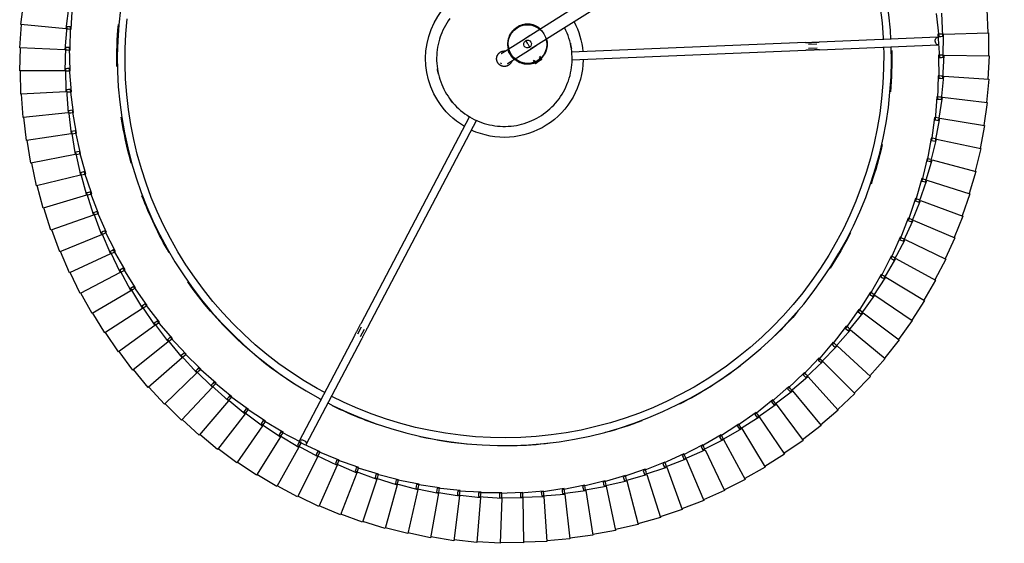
# Model space of a CAD drawing. Header units: millimetres. Extents: x 2868 to 11019, y -1415 to 7989.
# Tile 18 of 83: x 8637 to 9146, y 920 to 1190. Entities that reach past the tile are written whole.
import ezdxf

# ---------------------------------------------------------------- set-up
doc = ezdxf.new("R2010")
doc.units = ezdxf.units.MM
doc.layers.add('E-LITE-EQPM', color=7, linetype='Continuous', lineweight=20)

# ---------------------------------------------------------------- blocks, each defined once
blk = doc.blocks.new('64314-7L   _Suspended_tensor - 64314-44-7L SAMBA Black_ribbon beige pendant lamp ø450-7L-575794-Planta_PDF Copy 1')
at = {"layer": 'E-LITE-EQPM', "color": 253, "lineweight": 25, "true_color": 0xaaaaaa}
for p, q in [((-899.71, 686.98), (-911.45, 684.48)), ((-895.61, 664.01), (-899.71, 686.98)), ((-887.78, 688.52), (-899.63, 686.59)), ((-884.79, 665.38), (-887.78, 688.52)), ((-875.79, 689.49), (-887.72, 688.13)), ((-873.91, 666.24), (-875.79, 689.49)), ((-863.77, 689.89), (-875.75, 689.1)), ((-863.01, 666.56), (-863.77, 689.89)), ((-851.75, 689.7), (-863.75, 689.49)), ((-852.11, 666.37), (-851.75, 689.7)), ((-839.74, 688.94), (-851.74, 689.3)), ((-841.22, 665.65), (-839.74, 688.94)), ((-827.79, 687.6), (-839.76, 688.54)), ((-830.39, 664.41), (-827.79, 687.6)), ((-815.92, 685.69), (-827.83, 687.2)), ((-923.27, 682.19), (-934.72, 678.57)), ((-916.99, 659.72), (-923.27, 682.19)), ((-911.55, 684.87), (-923.16, 681.81)), ((-906.35, 662.12), (-911.55, 684.87)), ((-819.62, 662.65), (-815.92, 685.69)), ((-804.15, 683.21), (-815.97, 685.29)), ((-808.96, 660.38), (-804.15, 683.21)), ((-792.51, 680.17), (-804.22, 682.82)), ((-934.86, 678.95), (-946.12, 674.79)), ((-927.5, 656.8), (-934.86, 678.95)), ((-798.41, 657.6), (-792.51, 680.17)), ((-781.03, 676.58), (-792.6, 679.78)), ((-788.01, 654.31), (-781.03, 676.58)), ((-946.27, 675.16), (-957.32, 670.46)), ((-937.86, 653.39), (-946.27, 675.16)), ((-769.74, 672.43), (-781.14, 676.19)), ((-777.78, 650.53), (-769.74, 672.43)), ((-758.66, 667.75), (-769.87, 672.06)), ((-957.49, 670.82), (-968.3, 665.6)), ((-948.04, 649.49), (-957.49, 670.82)), ((-874.99, 665.77), (-863.01, 666.56)), ((-767.74, 646.26), (-758.66, 667.75)), ((-747.82, 662.55), (-758.81, 667.38)), ((-968.49, 665.95), (-979.03, 660.22)), ((-958.03, 645.09), (-968.49, 665.95)), ((-917.96, 659.06), (-906.35, 662.12)), ((-907.35, 661.51), (-895.61, 664.01)), ((-907.18, 660.53), (-907.35, 661.51)), ((-906.26, 661.74), (-906.04, 660.76)), ((-896.64, 663.45), (-884.79, 665.38)), ((-896.51, 662.46), (-896.64, 663.45)), ((-896.38, 661.47), (-896.51, 662.46)), ((-884.43, 662.61), (-896.38, 661.47)), ((-895.54, 663.63), (-895.36, 662.64)), ((-895.36, 662.64), (-895.12, 661.26)), ((-885.84, 664.87), (-873.91, 666.24)), ((-885.76, 663.88), (-885.84, 664.87)), ((-885.68, 662.88), (-885.76, 663.88)), ((-873.69, 663.45), (-885.68, 662.88)), ((-884.74, 665), (-884.61, 664)), ((-884.61, 664), (-884.43, 662.61)), ((-874.96, 664.78), (-874.99, 665.77)), ((-874.93, 663.78), (-874.96, 664.78)), ((-862.92, 663.77), (-874.93, 663.78)), ((-873.88, 665.85), (-873.8, 664.84)), ((-873.8, 664.84), (-873.69, 663.45)), ((-864.14, 664.16), (-864.13, 665.16)), ((-852.15, 663.58), (-864.14, 664.16)), ((-864.13, 665.16), (-864.11, 666.16)), ((-864.11, 666.16), (-852.11, 666.37)), ((-863, 666.18), (-862.97, 665.17)), ((-862.97, 665.17), (-862.92, 663.77)), ((-853.35, 664.02), (-853.29, 665.02)), ((-841.4, 662.86), (-853.35, 664.02)), ((-853.29, 665.02), (-853.22, 666.01)), ((-853.22, 666.01), (-841.22, 665.65)), ((-852.13, 664.97), (-852.15, 663.58)), ((-852.11, 665.98), (-852.13, 664.97)), ((-842.58, 663.37), (-842.47, 664.36)), ((-830.7, 661.63), (-842.58, 663.37)), ((-842.47, 664.36), (-842.36, 665.35)), ((-842.36, 665.35), (-830.39, 664.41)), ((-841.31, 664.26), (-841.4, 662.86)), ((-841.25, 665.26), (-841.31, 664.26)), ((-831.85, 662.19), (-831.69, 663.18)), ((-820.07, 659.89), (-831.85, 662.19)), ((-831.69, 663.18), (-831.53, 664.16)), ((-831.53, 664.16), (-819.62, 662.65)), ((-830.54, 663.02), (-830.7, 661.63)), ((-830.43, 664.02), (-830.54, 663.02)), ((-821.19, 660.51), (-820.99, 661.48)), ((-820.99, 661.48), (-820.78, 662.46)), ((-820.78, 662.46), (-808.96, 660.38)), ((-819.68, 662.27), (-819.84, 661.27)), ((-757.92, 641.51), (-747.82, 662.55)), ((-737.24, 656.83), (-747.98, 662.19)), ((-979.24, 660.56), (-989.5, 654.33)), ((-967.79, 640.23), (-979.24, 660.56)), ((-938.76, 652.64), (-927.5, 656.8)), ((-928.44, 656.1), (-916.99, 659.72)), ((-916.24, 657.03), (-927.9, 654.18)), ((-927.38, 656.44), (-927.06, 655.48)), ((-917.74, 658.09), (-917.96, 659.06)), ((-917.52, 657.11), (-917.74, 658.09)), ((-905.73, 659.4), (-917.52, 657.11)), ((-916.89, 659.34), (-916.61, 658.37)), ((-916.61, 658.37), (-916.24, 657.03)), ((-907, 659.55), (-907.18, 660.53)), ((-895.12, 661.26), (-907, 659.55)), ((-906.04, 660.76), (-905.73, 659.4)), ((-809.53, 657.64), (-821.19, 660.51)), ((-819.84, 661.27), (-820.07, 659.89)), ((-810.62, 658.31), (-810.37, 659.28)), ((-799.12, 654.89), (-810.62, 658.31)), ((-810.37, 659.28), (-810.12, 660.24)), ((-810.12, 660.24), (-798.41, 657.6)), ((-809.24, 659.01), (-809.53, 657.64)), ((-809.04, 660), (-809.24, 659.01)), ((-800.18, 655.61), (-799.88, 656.56)), ((-799.88, 656.56), (-799.58, 657.52)), ((-799.58, 657.52), (-788.01, 654.31)), ((-798.76, 656.24), (-799.12, 654.89)), ((-798.51, 657.22), (-798.76, 656.24)), ((-748.34, 636.3), (-737.24, 656.83)), ((-726.95, 650.61), (-737.42, 656.47)), ((-989.72, 654.66), (-999.67, 647.94)), ((-977.31, 634.9), (-989.72, 654.66)), ((-948.91, 648.69), (-937.86, 653.39)), ((-938.45, 651.7), (-938.76, 652.64)), ((-938.13, 650.75), (-938.45, 651.7)), ((-926.62, 654.15), (-938.13, 650.75)), ((-937.72, 653.03), (-937.36, 652.09)), ((-937.36, 652.09), (-936.85, 650.79)), ((-928.17, 655.14), (-928.44, 656.1)), ((-927.9, 654.18), (-928.17, 655.14)), ((-927.06, 655.48), (-926.62, 654.15)), ((-788.84, 651.64), (-800.18, 655.61)), ((-789.87, 652.41), (-789.52, 653.35)), ((-778.74, 647.91), (-789.87, 652.41)), ((-789.52, 653.35), (-789.18, 654.29)), ((-789.18, 654.29), (-777.78, 650.53)), ((-788.43, 652.98), (-788.84, 651.64)), ((-788.13, 653.94), (-788.43, 652.98)), ((-999.9, 648.26), (-1009.52, 641.07)), ((-986.56, 629.12), (-999.9, 648.26)), ((-958.86, 644.26), (-948.04, 649.49)), ((-946.91, 646.93), (-958.05, 642.44)), ((-948.55, 647.76), (-948.91, 648.69)), ((-948.19, 646.83), (-948.55, 647.76)), ((-936.85, 650.79), (-948.19, 646.83)), ((-947.89, 649.13), (-947.48, 648.21)), ((-947.48, 648.21), (-946.91, 646.93)), ((-779.73, 648.72), (-779.34, 649.64)), ((-768.83, 643.69), (-779.73, 648.72)), ((-779.34, 649.64), (-778.95, 650.56)), ((-778.95, 650.56), (-767.74, 646.26)), ((-778.26, 649.22), (-778.74, 647.91)), ((-777.91, 650.16), (-778.26, 649.22)), ((-769.34, 645.45), (-768.91, 646.35)), ((-768.91, 646.35), (-757.92, 641.51)), ((-739.02, 630.64), (-726.95, 650.61)), ((-716.96, 643.9), (-727.15, 650.26)), ((-1009.77, 641.38), (-1019.03, 633.74)), ((-995.52, 622.91), (-1009.77, 641.38)), ((-968.58, 639.36), (-958.03, 645.09)), ((-956.78, 642.6), (-967.68, 637.58)), ((-958.45, 643.35), (-958.86, 644.26)), ((-958.05, 642.44), (-958.45, 643.35)), ((-957.85, 644.75), (-957.4, 643.85)), ((-957.4, 643.85), (-956.78, 642.6)), ((-769.77, 644.55), (-769.34, 645.45)), ((-759.13, 639), (-769.77, 644.55)), ((-768.28, 644.97), (-768.83, 643.69)), ((-767.89, 645.9), (-768.28, 644.97)), ((-759.56, 640.78), (-759.08, 641.66)), ((-759.08, 641.66), (-748.34, 636.3)), ((-758.09, 641.16), (-758.52, 640.26)), ((-729.98, 624.53), (-716.96, 643.9)), ((-707.32, 636.72), (-717.18, 643.56)), ((-978.05, 633.99), (-967.79, 640.23)), ((-966.42, 637.79), (-977.07, 632.26)), ((-968.13, 638.47), (-968.58, 639.36)), ((-967.68, 637.58), (-968.13, 638.47)), ((-967.6, 639.89), (-967.11, 639.01)), ((-939.05, 582.67), (-967.59, 637.03)), ((-967.11, 639.01), (-966.42, 637.79)), ((-964.05, 638.89), (-935.51, 584.53)), ((-760.03, 639.91), (-759.56, 640.78)), ((-749.67, 633.85), (-760.03, 639.91)), ((-758.52, 640.26), (-759.13, 639)), ((-750.01, 635.65), (-749.49, 636.51)), ((-749.49, 636.51), (-739.02, 630.64)), ((-748.52, 635.96), (-749, 635.08)), ((-721.25, 618), (-707.32, 636.72)), ((-698.02, 629.08), (-707.55, 636.39)), ((-1019.29, 634.04), (-1028.17, 625.96)), ((-1004.17, 616.27), (-1019.29, 634.04)), ((-987.26, 628.18), (-977.31, 634.9)), ((-975.82, 632.54), (-986.2, 626.49)), ((-977.56, 633.12), (-978.05, 633.99)), ((-977.07, 632.26), (-977.56, 633.12)), ((-977.1, 634.57), (-976.56, 633.72)), ((-976.56, 633.72), (-975.82, 632.54)), ((-750.53, 634.8), (-750.01, 635.65)), ((-740.46, 628.25), (-750.53, 634.8)), ((-749, 635.08), (-749.67, 633.85)), ((-740.72, 630.07), (-740.16, 630.9)), ((-740.16, 630.9), (-729.98, 624.53)), ((-1028.45, 626.25), (-1036.94, 617.75)), ((-1012.5, 609.22), (-1028.45, 626.25)), ((-996.17, 621.93), (-986.56, 629.12)), ((-984.96, 626.83), (-995.03, 620.3)), ((-986.73, 627.34), (-987.26, 628.18)), ((-986.2, 626.49), (-986.73, 627.34)), ((-986.34, 628.8), (-985.76, 627.98)), ((-985.76, 627.98), (-984.96, 626.83)), ((-741.28, 629.24), (-740.72, 630.07)), ((-731.54, 622.21), (-741.28, 629.24)), ((-739.74, 629.44), (-740.46, 628.25)), ((-739.22, 630.31), (-739.74, 629.44)), ((-712.83, 611.06), (-698.02, 629.08)), ((-689.11, 621.01), (-698.27, 628.77)), ((-1004.78, 615.26), (-995.52, 622.91)), ((-993.81, 620.69), (-1003.56, 613.68)), ((-995.6, 621.11), (-996.17, 621.93)), ((-995.03, 620.3), (-995.6, 621.11)), ((-995.52, 622.91), (-994.67, 621.8)), ((-994.67, 621.8), (-993.81, 620.69)), ((-732.3, 623.24), (-731.71, 624.04)), ((-722.91, 615.76), (-732.3, 623.24)), ((-731.71, 624.04), (-731.11, 624.84)), ((-730.76, 623.37), (-731.54, 622.21)), ((-731.11, 624.84), (-721.25, 618)), ((-730.2, 624.21), (-730.76, 623.37)), ((-704.77, 603.72), (-689.11, 621.01)), ((-680.59, 612.52), (-689.37, 620.71)), ((-1037.23, 618.02), (-1045.3, 609.13)), ((-1020.48, 601.78), (-1037.23, 618.02)), ((-1013.06, 608.19), (-1004.17, 616.27)), ((-1003.92, 615.97), (-1003.27, 615.2)), ((-723.63, 616.82), (-722.99, 617.59)), ((-714.61, 608.9), (-723.63, 616.82)), ((-722.99, 617.59), (-722.36, 618.37)), ((-722.08, 616.88), (-722.91, 615.76)), ((-722.36, 618.37), (-712.83, 611.06)), ((-721.48, 617.69), (-722.08, 616.88)), ((-1002.36, 614.14), (-1011.76, 606.67)), ((-1004.17, 614.47), (-1004.78, 615.26)), ((-1003.56, 613.68), (-1004.17, 614.47)), ((-1003.27, 615.2), (-1002.36, 614.14)), ((-715.27, 609.99), (-714.6, 610.73)), ((-714.6, 610.73), (-713.93, 611.47)), ((-713.93, 611.47), (-704.77, 603.72)), ((-713.08, 610.76), (-713.72, 609.98)), ((-697.06, 596), (-680.59, 612.52)), ((-672.49, 603.63), (-680.86, 612.23)), ((-1045.6, 609.39), (-1053.23, 600.12)), ((-1028.09, 593.97), (-1045.6, 609.39)), ((-1020.98, 600.72), (-1012.5, 609.22)), ((-1010.59, 607.18), (-1019.62, 599.27)), ((-1012.41, 607.43), (-1013.06, 608.19)), ((-1011.76, 606.67), (-1012.41, 607.43)), ((-1012.23, 608.94), (-1011.54, 608.2)), ((-1011.54, 608.2), (-1010.59, 607.18)), ((-706.64, 601.64), (-715.27, 609.99)), ((-713.72, 609.98), (-714.61, 608.9)), ((-1053.55, 600.36), (-1060.72, 590.73)), ((-1035.31, 585.8), (-1053.55, 600.36)), ((-1028.54, 592.89), (-1020.48, 601.78)), ((-1020.3, 600), (-1020.98, 600.72)), ((-1020.2, 601.51), (-1019.47, 600.81)), ((-1019.47, 600.81), (-1018.47, 599.84)), ((-707.25, 602.77), (-706.55, 603.48)), ((-699.03, 594.02), (-707.25, 602.77)), ((-705.7, 602.68), (-706.64, 601.64)), ((-706.55, 603.48), (-705.84, 604.19)), ((-705.84, 604.19), (-697.06, 596)), ((-705.03, 603.43), (-705.7, 602.68)), ((-689.73, 587.92), (-672.49, 603.63)), ((-664.82, 594.36), (-672.78, 603.36)), ((-1018.47, 599.84), (-1027.11, 591.5)), ((-1019.62, 599.27), (-1020.3, 600)), ((-699.59, 595.17), (-698.85, 595.85)), ((-691.8, 586.03), (-699.59, 595.17)), ((-698.85, 595.85), (-698.11, 596.52)), ((-698.11, 596.52), (-689.73, 587.92)), ((-697.34, 595.72), (-698.05, 595.01)), ((-1061.05, 590.96), (-1067.76, 581)), ((-1042.14, 577.29), (-1061.05, 590.96)), ((-1035.72, 584.7), (-1028.09, 593.97)), ((-1025.99, 592.12), (-1034.22, 583.38)), ((-1027.83, 592.19), (-1028.54, 592.89)), ((-1027.11, 591.5), (-1027.83, 592.19)), ((-1027.79, 593.71), (-1027.04, 593.05)), ((-1027.04, 593.05), (-1025.99, 592.12)), ((-698.05, 595.01), (-699.03, 594.02)), ((-682.8, 579.49), (-664.82, 594.36)), ((-657.61, 584.74), (-665.12, 594.1)), ((-1042.49, 576.17), (-1035.31, 585.8)), ((-1035.01, 585.56), (-1034.22, 584.93)), ((-692.3, 587.22), (-691.53, 587.85)), ((-684.96, 577.71), (-692.3, 587.22)), ((-690.77, 586.98), (-691.8, 586.03)), ((-691.53, 587.85), (-690.76, 588.49)), ((-690.02, 587.65), (-690.77, 586.98)), ((-690.76, 588.49), (-682.8, 579.49)), ((-1068.1, 581.21), (-1074.32, 570.94)), ((-1048.55, 568.47), (-1068.1, 581.21)), ((-1033.13, 584.06), (-1040.93, 574.93)), ((-1034.97, 584.04), (-1035.72, 584.7)), ((-1034.22, 583.38), (-1034.97, 584.04)), ((-1034.22, 584.93), (-1033.13, 584.06)), ((-935.6, 578.23), (-937.51, 581.89)), ((-935.88, 583.08), (-933.83, 579.16)), ((-684.6, 579.52), (-683.8, 580.11)), ((-683.8, 580.11), (-676.29, 570.75)), ((-676.29, 570.75), (-657.61, 584.74)), ((-650.87, 574.78), (-657.93, 584.49)), ((-1048.85, 567.33), (-1042.14, 577.29)), ((-1039.88, 575.66), (-1047.23, 566.16)), ((-1041.71, 575.55), (-1042.49, 576.17)), ((-1041.82, 577.06), (-1041.01, 576.47)), ((-1040.93, 574.93), (-1041.71, 575.55)), ((-1041.01, 576.47), (-1039.88, 575.66)), ((-879.57, 469.35), (-935.77, 576.41)), ((-932.22, 578.26), (-875.94, 471.04)), ((-685.4, 578.92), (-684.6, 579.52)), ((-678.52, 569.07), (-685.4, 578.92)), ((-683.88, 578.6), (-684.96, 577.71)), ((-683.1, 579.25), (-683.88, 578.6)), ((-1074.66, 571.14), (-1080.38, 560.58)), ((-1054.53, 559.35), (-1074.66, 571.14)), ((-678.9, 570.3), (-678.08, 570.86)), ((-672.51, 560.13), (-678.9, 570.3)), ((-677.4, 569.91), (-678.52, 569.07)), ((-678.08, 570.86), (-677.25, 571.41)), ((-676.6, 570.51), (-677.4, 569.91)), ((-677.25, 571.41), (-670.2, 561.7)), ((-670.2, 561.7), (-650.87, 574.78)), ((-644.62, 564.5), (-651.2, 574.55)), ((-1054.77, 558.2), (-1048.55, 568.47)), ((-1046.21, 566.94), (-1053.1, 557.11)), ((-1048.04, 566.75), (-1048.85, 567.33)), ((-1048.22, 568.26), (-1047.38, 567.7)), ((-1047.23, 566.16), (-1048.04, 566.75)), ((-1047.38, 567.7), (-1046.21, 566.94)), ((-1080.74, 560.76), (-1085.95, 549.94)), ((-1060.06, 549.95), (-1080.74, 560.76)), ((-672.83, 561.37), (-671.98, 561.89)), ((-666.93, 550.92), (-672.83, 561.37)), ((-671.35, 560.92), (-672.51, 560.13)), ((-671.98, 561.89), (-671.13, 562.41)), ((-670.52, 561.48), (-671.35, 560.92)), ((-671.13, 562.41), (-664.55, 552.37)), ((-664.55, 552.37), (-644.62, 564.5)), ((-638.86, 553.94), (-644.95, 564.29)), ((-1060.25, 548.79), (-1054.53, 559.35)), ((-1052.12, 557.93), (-1058.53, 547.78)), ((-1053.93, 557.65), (-1054.77, 558.2)), ((-1054.19, 559.15), (-1053.32, 558.64)), ((-1053.1, 557.11), (-1053.93, 557.65)), ((-1053.32, 558.64), (-1052.12, 557.93)), ((-1086.31, 550.1), (-1090.99, 539.04)), ((-1065.14, 540.29), (-1086.31, 550.1)), ((-1065.27, 539.13), (-1060.06, 549.95)), ((-1059.72, 549.77), (-1058.83, 549.3)), ((-667.2, 552.17), (-666.32, 552.65)), ((-661.81, 541.44), (-667.2, 552.17)), ((-665.74, 551.64), (-666.93, 550.92)), ((-666.32, 552.65), (-665.44, 553.13)), ((-664.88, 552.17), (-665.74, 551.64)), ((-665.44, 553.13), (-659.35, 542.78)), ((-659.35, 542.78), (-638.86, 553.94)), ((-633.62, 543.12), (-639.21, 553.74)), ((-1057.59, 548.65), (-1063.5, 538.2)), ((-1059.39, 548.28), (-1060.25, 548.79)), ((-1058.53, 547.78), (-1059.39, 548.28)), ((-1058.83, 549.3), (-1057.59, 548.65)), ((-1069.82, 529.24), (-1065.14, 540.29)), ((-1064.79, 540.13), (-1063.87, 539.71)), ((-1063.87, 539.71), (-1062.61, 539.12)), ((-662.01, 542.71), (-661.11, 543.14)), ((-657.14, 531.73), (-662.01, 542.71)), ((-660.58, 542.11), (-661.81, 541.44)), ((-661.11, 543.14), (-660.21, 543.58)), ((-659.69, 542.59), (-660.58, 542.11)), ((-660.21, 543.58), (-654.62, 532.95)), ((-654.62, 532.95), (-633.62, 543.12)), ((-628.91, 532.05), (-633.98, 542.93)), ((-1091.37, 539.19), (-1095.51, 527.92)), ((-1069.75, 530.41), (-1091.37, 539.19)), ((-1062.61, 539.12), (-1068.01, 528.4)), ((-1064.39, 538.67), (-1065.27, 539.13)), ((-1063.5, 538.2), (-1064.39, 538.67)), ((-1073.89, 519.14), (-1069.75, 530.41)), ((-1067.16, 529.36), (-1072.04, 518.39)), ((-1068.92, 528.82), (-1069.82, 529.24)), ((-1069.39, 530.26), (-1068.45, 529.88)), ((-1068.45, 529.88), (-1067.16, 529.36)), ((-657.28, 533.01), (-656.36, 533.4)), ((-652.94, 521.81), (-657.28, 533.01)), ((-655.88, 532.34), (-657.14, 531.73)), ((-656.36, 533.4), (-655.44, 533.79)), ((-654.97, 532.78), (-655.88, 532.34)), ((-655.44, 533.79), (-650.37, 522.91)), ((-650.36, 522.91), (-628.91, 532.05)), ((-624.73, 520.77), (-629.27, 531.89)), ((-1095.89, 528.04), (-1099.49, 516.59)), ((-1073.88, 520.31), (-1095.89, 528.04)), ((-1068.01, 528.4), (-1068.92, 528.82)), ((-1077.47, 508.86), (-1073.88, 520.31)), ((-1071.24, 519.39), (-1075.59, 508.2)), ((-1072.97, 518.76), (-1073.89, 519.14)), ((-1073.51, 520.18), (-1072.56, 519.85)), ((-1072.56, 519.85), (-1071.24, 519.39)), ((-653.02, 523.09), (-652.09, 523.44)), ((-649.23, 511.7), (-653.02, 523.09)), ((-651.66, 522.36), (-652.94, 521.81)), ((-652.09, 523.44), (-651.15, 523.78)), ((-650.37, 522.91), (-651.66, 522.36)), ((-651.15, 523.78), (-646.61, 512.67)), ((-646.61, 512.67), (-624.73, 520.77)), ((-621.1, 509.31), (-625.1, 520.63)), ((-1099.88, 516.69), (-1102.92, 505.08)), ((-1077.51, 510.03), (-1099.88, 516.69)), ((-1072.04, 518.39), (-1072.97, 518.76)), ((-1080.56, 498.41), (-1077.51, 510.03)), ((-1074.84, 509.23), (-1078.65, 497.84)), ((-1076.53, 508.53), (-1077.47, 508.86)), ((-1077.14, 509.92), (-1076.18, 509.63)), ((-1076.18, 509.63), (-1074.84, 509.23)), ((-649.25, 512.98), (-648.3, 513.28)), ((-646, 501.42), (-649.25, 512.98)), ((-647.92, 512.18), (-649.23, 511.7)), ((-648.3, 513.28), (-647.34, 513.58)), ((-646.97, 512.53), (-647.92, 512.18)), ((-647.34, 513.58), (-643.34, 502.26)), ((-643.34, 502.26), (-621.1, 509.31)), ((-618.02, 497.68), (-621.47, 509.18)), ((-1103.31, 505.17), (-1105.79, 493.42)), ((-1080.65, 499.58), (-1103.31, 505.17)), ((-1075.59, 508.2), (-1076.53, 508.53)), ((-1083.14, 487.84), (-1080.65, 499.58)), ((-1077.94, 498.91), (-1081.2, 487.36)), ((-1080.28, 499.49), (-1079.3, 499.25)), ((-1079.3, 499.25), (-1077.94, 498.91)), ((-644.67, 501.84), (-646, 501.42)), ((-645.96, 502.7), (-645, 502.95)), ((-643.28, 491), (-645.96, 502.7)), ((-645, 502.95), (-644.03, 503.21)), ((-643.71, 502.14), (-644.67, 501.84)), ((-644.03, 503.21), (-640.58, 491.71)), ((-1106.19, 493.49), (-1108.1, 481.64)), ((-1083.29, 489), (-1106.19, 493.49)), ((-1079.6, 498.13), (-1080.56, 498.41)), ((-1078.65, 497.84), (-1079.6, 498.13)), ((-640.58, 491.71), (-618.02, 497.68)), ((-615.5, 485.92), (-618.4, 497.57)), ((-1085.21, 477.15), (-1083.29, 489)), ((-1080.55, 488.46), (-1083.25, 476.76)), ((-1082.91, 488.92), (-1081.92, 488.73)), ((-1081.92, 488.73), (-1080.55, 488.46)), ((-641.93, 491.35), (-643.28, 491)), ((-643.17, 492.27), (-642.2, 492.48)), ((-641.05, 480.46), (-643.17, 492.27)), ((-642.2, 492.48), (-641.22, 492.69)), ((-640.95, 491.61), (-641.93, 491.35)), ((-641.22, 492.69), (-638.32, 481.04)), ((-1082.17, 487.6), (-1083.14, 487.84)), ((-1081.2, 487.36), (-1082.17, 487.6)), ((-638.32, 481.04), (-615.5, 485.92)), ((-613.55, 474.05), (-615.89, 485.83)), ((-1108.5, 481.69), (-1109.85, 469.76)), ((-1085.41, 478.3), (-1108.5, 481.69)), ((-1086.76, 466.37), (-1085.41, 478.3)), ((-1085.03, 478.24), (-1084.03, 478.1)), ((-639.69, 480.75), (-641.05, 480.46)), ((-640.89, 481.73), (-639.9, 481.89)), ((-639.34, 469.82), (-640.89, 481.73)), ((-639.9, 481.89), (-638.92, 482.05)), ((-638.7, 480.96), (-639.69, 480.75)), ((-638.92, 482.05), (-636.58, 470.27)), ((-1084.23, 476.95), (-1085.21, 477.15)), ((-1082.65, 477.9), (-1084.79, 466.08)), ((-1083.25, 476.76), (-1084.23, 476.95)), ((-1084.03, 478.1), (-1082.65, 477.9)), ((-636.58, 470.27), (-613.55, 474.05)), ((-612.18, 462.1), (-613.95, 473.98)), ((-1110.25, 469.79), (-1111.02, 457.8)), ((-1087.02, 467.51), (-1110.25, 469.79)), ((-637.96, 470.05), (-639.34, 469.82)), ((-639.11, 471.08), (-638.12, 471.2)), ((-638.13, 459.11), (-639.11, 471.08)), ((-638.12, 471.2), (-637.13, 471.31)), ((-636.96, 470.21), (-637.96, 470.05)), ((-637.13, 471.31), (-635.36, 459.43)), ((-1087.79, 455.53), (-1087.02, 467.51)), ((-1085.77, 466.23), (-1086.76, 466.37)), ((-1086.64, 467.48), (-1085.63, 467.38)), ((-1084.24, 467.24), (-1085.81, 455.34)), ((-1084.79, 466.08), (-1085.77, 466.23)), ((-1085.63, 467.38), (-1084.24, 467.24)), ((-636.75, 459.27), (-638.13, 459.11)), ((-637.85, 460.36), (-636.85, 460.43)), ((-637.45, 448.36), (-637.85, 460.36)), ((-636.85, 460.43), (-635.86, 460.5)), ((-635.75, 459.39), (-636.75, 459.27)), ((-635.86, 460.5), (-634.66, 448.55)), ((-635.36, 459.43), (-612.18, 462.1)), ((-611.38, 450.1), (-612.57, 462.05)), ((-1111.42, 457.82), (-1111.61, 445.81)), ((-1088.11, 456.66), (-1111.42, 457.82)), ((-1088.31, 444.66), (-1088.11, 456.66)), ((-1086.8, 455.43), (-1087.79, 455.53)), ((-1087.72, 456.64), (-1086.72, 456.59)), ((-1085.81, 455.34), (-1086.8, 455.43)), ((-1086.72, 456.59), (-1085.32, 456.52)), ((-1085.32, 456.52), (-1086.31, 444.56)), ((-636.05, 448.46), (-637.45, 448.36)), ((-637.28, 437.59), (-637.1, 449.6)), ((-637.1, 449.6), (-636.1, 449.62)), ((-636.1, 449.62), (-635.1, 449.63)), ((-635.05, 448.52), (-636.05, 448.46)), ((-635.1, 449.63), (-634.48, 437.64)), ((-634.66, 448.55), (-611.38, 450.1)), ((-611.15, 438.08), (-611.78, 450.07)), ((-1088.68, 445.77), (-1112.01, 445.8)), ((-1112.01, 445.8), (-1111.63, 433.8)), ((-1088.3, 433.77), (-1088.68, 445.77)), ((-1087.31, 444.61), (-1088.31, 444.66)), ((-1088.29, 445.77), (-1087.28, 445.77)), ((-1086.31, 444.56), (-1087.31, 444.61)), ((-1087.28, 445.77), (-1085.88, 445.76)), ((-1085.88, 445.76), (-1086.3, 433.76)), ((-846.72, 440.31), (-845.61, 442.06)), ((-845.18, 441.79), (-846.07, 440.38)), ((-843.92, 440.99), (-845.61, 442.06)), ((-842.23, 439.92), (-843.92, 440.99)), ((-842.66, 440.19), (-843.55, 438.78)), ((-842.23, 439.92), (-843.34, 438.17)), ((-826.79, 440.01), (-705.94, 435.14)), ((-637.62, 426.82), (-636.87, 438.81)), ((-635.88, 437.62), (-637.28, 437.59)), ((-636.87, 438.81), (-635.87, 438.78)), ((-634.87, 437.64), (-635.88, 437.62)), ((-635.87, 438.78), (-634.88, 438.75)), ((-634.88, 438.75), (-634.83, 426.74)), ((-634.48, 437.64), (-611.15, 438.08)), ((-611.51, 426.06), (-611.55, 438.06)), ((-1088.72, 434.86), (-1112.03, 433.78)), ((-1112.03, 433.78), (-1111.07, 421.81)), ((-1087.76, 422.89), (-1088.72, 434.86)), ((-1088.33, 434.88), (-1087.33, 434.93)), ((-1087.3, 433.77), (-1088.3, 433.77)), ((-1087.33, 434.93), (-1085.93, 434.99)), ((-1086.3, 433.76), (-1087.3, 433.77)), ((-1085.93, 434.99), (-1085.77, 422.99)), ((-848.05, 434.45), (-135.3, -16.22)), ((-706.1, 431.15), (-827.13, 436.02)), ((-704.44, 434.08), (-700.05, 433.91)), ((-698.88, 434.86), (-637.53, 432.39)), ((-133.88, -24.22), (-851.26, 429.38)), ((-700.13, 431.91), (-704.52, 432.08)), ((-637.69, 428.39), (-699.04, 430.86)), ((-638.49, 416.09), (-637.16, 428.02)), ((-637.16, 428.02), (-636.16, 427.94)), ((-636.16, 427.94), (-635.17, 427.86)), ((-635.17, 427.86), (-635.7, 415.87)), ((-1088.24, 423.96), (-1111.47, 421.76)), ((-1086.71, 412.06), (-1088.24, 423.96)), ((-1087.85, 424), (-1086.85, 424.1)), ((-1086.77, 422.94), (-1087.76, 422.89)), ((-1086.85, 424.1), (-1085.46, 424.23)), ((-1085.77, 422.99), (-1086.77, 422.94)), ((-1085.46, 424.23), (-1084.72, 412.24)), ((-636.23, 426.78), (-637.62, 426.82)), ((-635.22, 426.75), (-636.23, 426.78)), ((-634.83, 426.74), (-611.51, 426.06)), ((-612.44, 414.06), (-611.91, 426.06)), ((-1111.47, 421.76), (-1109.94, 409.85))]:
    blk.add_line(p, q, dxfattribs=at)
at = {"layer": 'E-LITE-EQPM', "color": 253, "lineweight": 25, "true_color": 0xaaaaaa, "flags": 128}
for points in [[(-952.89, 617.32), (-950.02, 618.81), (-942.77, 622.2), (-935.4, 625.3), (-927.91, 628.1), (-920.31, 630.6), (-912.62, 632.79), (-904.84, 634.67), (-897, 636.25), (-889.1, 637.5), (-881.15, 638.44), (-873.18, 639.06), (-865.19, 639.37), (-857.19, 639.35), (-849.19, 639.01), (-841.22, 638.35), (-833.28, 637.38), (-825.39, 636.08), (-817.55, 634.48), (-809.79, 632.56), (-802.1, 630.33), (-794.52, 627.8), (-787.04, 624.96), (-779.68, 621.83), (-772.45, 618.41), (-765.36, 614.7), (-758.43, 610.71), (-754.75, 608.44)], [(-756.89, 605.06), (-763.6, 609.12), (-770.46, 612.9), (-777.47, 616.41), (-784.62, 619.63), (-791.89, 622.57), (-799.27, 625.21), (-806.75, 627.55), (-814.32, 629.6), (-821.96, 631.34), (-829.67, 632.77), (-837.43, 633.9), (-845.22, 634.71), (-853.05, 635.21), (-860.88, 635.4), (-868.72, 635.27), (-876.55, 634.83), (-884.35, 634.08), (-892.12, 633.01), (-899.84, 631.64), (-907.49, 629.96), (-915.08, 627.97), (-922.57, 625.68), (-929.97, 623.1), (-937.27, 620.22), (-944.44, 617.05), (-951.06, 613.8)], [(-1060.02, 414.08), (-1060.87, 422.03), (-1061.41, 430.01), (-1061.62, 438.01), (-1061.52, 446.01), (-1061.1, 454), (-1060.35, 461.96), (-1059.29, 469.89), (-1057.91, 477.77), (-1056.22, 485.59), (-1054.22, 493.33), (-1051.91, 500.99), (-1049.29, 508.55), (-1046.38, 516), (-1043.17, 523.33), (-1039.67, 530.52), (-1035.88, 537.56), (-1031.82, 544.45), (-1027.48, 551.18), (-1022.88, 557.72), (-1018.02, 564.07), (-1012.91, 570.23), (-1007.55, 576.17), (-1001.97, 581.9), (-996.16, 587.39), (-990.13, 592.65), (-983.9, 597.67), (-977.47, 602.43), (-970.86, 606.94), (-964.07, 611.17), (-957.12, 615.13), (-956.25, 615.58)], [(-954.38, 612.02), (-958.37, 609.86), (-965.11, 605.86), (-971.68, 601.59), (-978.08, 597.06), (-984.29, 592.27), (-990.3, 587.25), (-996.11, 581.98), (-1001.71, 576.49), (-1007.08, 570.78), (-1012.21, 564.86), (-1017.11, 558.74), (-1021.76, 552.42), (-1026.15, 545.93), (-1030.28, 539.27), (-1034.14, 532.44), (-1037.72, 525.47), (-1041.02, 518.36), (-1044.03, 511.12), (-1046.76, 503.77), (-1049.18, 496.32), (-1051.31, 488.77), (-1053.13, 481.15), (-1054.65, 473.46), (-1055.85, 465.71), (-1056.75, 457.92), (-1057.34, 450.1), (-1057.61, 442.27), (-1057.57, 434.43), (-1057.21, 426.6), (-1056.54, 418.79)], [(-754.75, 608.44), (-748.08, 604.03), (-741.58, 599.36), (-735.28, 594.43), (-729.19, 589.25), (-723.3, 583.84), (-717.63, 578.19), (-712.2, 572.32), (-707, 566.24), (-702.06, 559.95), (-697.36, 553.47), (-692.93, 546.81), (-688.77, 539.98), (-684.89, 532.99), (-681.29, 525.85), (-677.97, 518.56), (-674.96, 511.16), (-672.24, 503.63), (-669.82, 496.01), (-667.71, 488.29), (-665.91, 480.5), (-664.42, 472.64), (-663.25, 464.73), (-662.4, 456.77), (-661.86, 448.79), (-661.64, 440.8), (-661.74, 433.3)], [(-665.77, 433.46), (-665.66, 436.54), (-665.7, 444.37), (-666.06, 452.21), (-666.73, 460.02), (-667.71, 467.79), (-669, 475.53), (-670.6, 483.2), (-672.5, 490.81), (-674.71, 498.33), (-677.21, 505.76), (-680.01, 513.08), (-683.11, 520.28), (-686.48, 527.36), (-690.14, 534.29), (-694.07, 541.07), (-698.27, 547.69), (-702.73, 554.14), (-707.45, 560.4), (-712.41, 566.47), (-717.61, 572.33), (-723.04, 577.99), (-728.69, 583.42), (-734.56, 588.62), (-740.63, 593.58), (-746.89, 598.3), (-753.34, 602.76), (-756.89, 605.06)], [(-939.05, 582.67), (-938.92, 582.41), (-938.78, 582.15), (-938.64, 581.87), (-938.49, 581.59), (-938.33, 581.3), (-938.18, 581), (-938.02, 580.69), (-937.85, 580.38), (-937.68, 580.06), (-937.51, 579.73), (-937.34, 579.4), (-937.16, 579.07), (-936.98, 578.73), (-936.8, 578.38), (-936.62, 578.04), (-936.44, 577.69), (-936.25, 577.34), (-936.07, 576.98), (-935.88, 576.63), (-935.77, 576.41)], [(-932.22, 578.26), (-932.41, 578.62), (-932.6, 578.97), (-932.78, 579.32), (-932.96, 579.68), (-933.15, 580.02), (-933.33, 580.37), (-933.51, 580.71), (-933.69, 581.05), (-933.86, 581.38), (-934.03, 581.71), (-934.2, 582.04), (-934.37, 582.35), (-934.53, 582.66), (-934.69, 582.97), (-934.85, 583.26), (-935, 583.55), (-935.15, 583.83), (-935.29, 584.1), (-935.43, 584.36), (-935.51, 584.53)], [(-894.72, 428.1), (-895.15, 429.43), (-895.52, 430.78), (-895.84, 432.14), (-896.11, 433.51), (-896.32, 434.9), (-896.48, 436.29), (-896.58, 437.68), (-896.62, 439.08), (-896.61, 440.48), (-896.54, 441.88), (-896.42, 443.28), (-896.24, 444.66), (-896, 446.05), (-895.71, 447.41), (-895.37, 448.77), (-894.97, 450.11), (-894.52, 451.44), (-894.01, 452.74), (-893.46, 454.03), (-892.85, 455.29), (-892.19, 456.53), (-891.49, 457.74), (-890.73, 458.91), (-889.93, 460.06), (-889.09, 461.18), (-888.2, 462.26), (-887.26, 463.3), (-886.29, 464.31), (-885.28, 465.28), (-884.23, 466.2), (-883.14, 467.09), (-882.02, 467.92), (-880.87, 468.72), (-879.68, 469.46), (-878.47, 470.16), (-877.23, 470.81), (-875.96, 471.41), (-874.68, 471.96), (-873.37, 472.45), (-872.04, 472.9), (-870.69, 473.29), (-869.33, 473.62), (-867.96, 473.9), (-866.58, 474.13), (-865.19, 474.3), (-863.8, 474.41), (-862.4, 474.47), (-861, 474.48), (-859.6, 474.42), (-858.2, 474.32), (-856.81, 474.15), (-855.43, 473.93), (-854.06, 473.66), (-852.7, 473.33), (-851.35, 472.94), (-850.02, 472.5), (-848.71, 472.01), (-847.42, 471.47), (-846.15, 470.88), (-844.91, 470.23), (-843.69, 469.54), (-842.51, 468.8), (-841.35, 468.01), (-840.22, 467.18), (-839.13, 466.3), (-838.08, 465.38), (-837.06, 464.42), (-836.08, 463.42), (-835.15, 462.38), (-834.25, 461.3), (-833.4, 460.19), (-832.6, 459.04), (-831.84, 457.87), (-831.13, 456.66), (-830.46, 455.43), (-829.85, 454.17), (-829.29, 452.89), (-828.78, 451.58), (-828.53, 450.87)], [(-828.53, 450.87), (-828.1, 449.54), (-827.72, 448.19), (-827.4, 446.83), (-827.13, 445.45), (-826.92, 444.07), (-826.77, 442.68), (-826.67, 441.28), (-826.62, 439.88), (-826.64, 438.48), (-826.7, 437.08), (-826.83, 435.69), (-827.01, 434.3), (-827.24, 432.92), (-827.53, 431.55), (-827.88, 430.19), (-828.28, 428.85), (-828.73, 427.53), (-829.23, 426.22), (-829.79, 424.94), (-830.4, 423.67), (-830.57, 423.35)], [(-857.84, 440.78), (-857.89, 440.93), (-857.96, 441.08), (-858.02, 441.23), (-858.1, 441.37), (-858.17, 441.51), (-858.26, 441.65), (-858.35, 441.78), (-858.44, 441.91), (-858.54, 442.03), (-858.65, 442.15), (-858.75, 442.27), (-858.87, 442.38), (-858.99, 442.49), (-859.11, 442.59), (-859.24, 442.69), (-859.37, 442.79), (-859.5, 442.87), (-859.64, 442.95), (-859.78, 443.03), (-859.92, 443.1), (-860.07, 443.17), (-860.22, 443.23), (-860.37, 443.28), (-860.52, 443.33), (-860.67, 443.37), (-860.83, 443.4), (-860.99, 443.43), (-861.15, 443.45), (-861.3, 443.47), (-861.46, 443.48), (-861.62, 443.48), (-861.78, 443.48), (-861.94, 443.47), (-862.1, 443.45), (-862.26, 443.43), (-862.42, 443.4), (-862.58, 443.37), (-862.73, 443.33), (-862.88, 443.28), (-863.03, 443.23), (-863.18, 443.17), (-863.33, 443.1), (-863.47, 443.03), (-863.61, 442.95), (-863.75, 442.87), (-863.88, 442.78), (-864.01, 442.69), (-864.14, 442.59), (-864.26, 442.49), (-864.38, 442.38), (-864.49, 442.27), (-864.6, 442.15), (-864.71, 442.03), (-864.81, 441.9), (-864.9, 441.77), (-864.99, 441.64), (-865.07, 441.51), (-865.15, 441.37), (-865.22, 441.22), (-865.29, 441.08), (-865.35, 440.93), (-865.41, 440.78), (-865.45, 440.63), (-865.5, 440.47), (-865.53, 440.32), (-865.56, 440.16), (-865.59, 440), (-865.61, 439.84), (-865.62, 439.68), (-865.62, 439.52), (-865.62, 439.36), (-865.61, 439.2), (-865.6, 439.04), (-865.58, 438.89), (-865.55, 438.73), (-865.52, 438.57), (-865.48, 438.42), (-865.43, 438.26), (-865.4, 438.18)], [(-865.4, 438.18), (-865.35, 438.03), (-865.29, 437.88), (-865.22, 437.74), (-865.15, 437.6), (-865.07, 437.46), (-864.99, 437.32), (-864.9, 437.19), (-864.8, 437.06), (-864.7, 436.93), (-864.6, 436.81), (-864.49, 436.69), (-864.38, 436.58), (-864.26, 436.47), (-864.14, 436.37), (-864.01, 436.27), (-863.88, 436.18), (-863.74, 436.09), (-863.61, 436.01), (-863.47, 435.93), (-863.32, 435.86), (-863.18, 435.8), (-863.03, 435.74), (-862.88, 435.68), (-862.73, 435.64), (-862.57, 435.6), (-862.41, 435.56), (-862.26, 435.53), (-862.1, 435.51), (-861.94, 435.5), (-861.78, 435.49), (-861.62, 435.48), (-861.46, 435.49), (-861.3, 435.5), (-861.14, 435.51), (-860.98, 435.53)], [(-860.03, 442.02), (-860.02, 442.02), (-860.01, 442.01), (-859.99, 442), (-859.96, 441.98), (-859.93, 441.96), (-859.88, 441.93), (-859.83, 441.9), (-859.77, 441.86), (-859.7, 441.82), (-859.63, 441.77), (-859.54, 441.72), (-859.45, 441.66), (-859.35, 441.6), (-859.25, 441.53), (-859.14, 441.46), (-859.02, 441.39), (-858.89, 441.31), (-858.76, 441.22), (-858.62, 441.14), (-858.48, 441.04), (-858.33, 440.95), (-858.18, 440.85), (-858.02, 440.75), (-857.85, 440.65), (-857.68, 440.54), (-857.51, 440.43), (-857.33, 440.32), (-857.15, 440.2), (-856.96, 440.09), (-856.77, 439.97), (-856.58, 439.84), (-856.54, 439.82)], [(-857.77, 440.55), (-857.81, 440.7), (-857.84, 440.78)], [(-856.54, 439.82), (-851.93, 436.9), (-847.32, 433.99), (-845.01, 432.53)], [(-856.5, 439.61), (-856.18, 439.87), (-855.86, 440.13), (-855.53, 440.37), (-855.18, 440.6), (-854.83, 440.81), (-854.47, 441.01), (-854.11, 441.2), (-853.73, 441.37), (-853.35, 441.52), (-852.96, 441.66), (-852.57, 441.79), (-852.17, 441.9), (-851.77, 441.99), (-851.37, 442.07), (-850.96, 442.13), (-850.55, 442.17), (-850.14, 442.2), (-849.73, 442.21), (-849.32, 442.2), (-848.91, 442.18), (-848.5, 442.14), (-848.09, 442.09), (-847.68, 442.02), (-847.28, 441.93), (-846.88, 441.83), (-846.49, 441.71), (-846.1, 441.57)], [(-842.62, 439.43), (-842.32, 439.14), (-842.04, 438.84), (-841.77, 438.53), (-841.51, 438.21), (-841.27, 437.88), (-841.03, 437.54), (-840.82, 437.19), (-840.61, 436.83), (-840.42, 436.47), (-840.25, 436.09), (-840.09, 435.71), (-839.95, 435.33), (-839.82, 434.94), (-839.7, 434.54), (-839.61, 434.14), (-839.53, 433.74), (-839.46, 433.33), (-839.41, 432.92), (-839.38, 432.51), (-839.37, 432.1), (-839.37, 431.69), (-839.38, 431.28), (-839.42, 430.87), (-839.47, 430.46), (-839.53, 430.05), (-839.62, 429.65), (-839.72, 429.25)], [(-859.75, 434.75), (-859.94, 434.87), (-860.13, 434.99), (-860.32, 435.11), (-860.5, 435.22), (-860.68, 435.34), (-860.86, 435.45), (-861.03, 435.56), (-861.19, 435.66), (-861.35, 435.76), (-861.51, 435.86), (-861.66, 435.96), (-861.8, 436.05), (-861.94, 436.14), (-862.07, 436.22), (-862.2, 436.3), (-862.32, 436.37), (-862.43, 436.45), (-862.54, 436.51), (-862.64, 436.58), (-862.73, 436.63), (-862.82, 436.69), (-862.89, 436.74), (-862.96, 436.78), (-863.02, 436.82), (-863.08, 436.85), (-863.13, 436.88), (-863.16, 436.91), (-863.19, 436.93), (-863.22, 436.94), (-863.23, 436.95), (-863.23, 436.95)], [(-842.82, 424.23), (-843.13, 423.96), (-843.45, 423.7), (-843.79, 423.46), (-844.13, 423.23), (-844.48, 423.02), (-844.84, 422.82), (-845.21, 422.63), (-845.58, 422.46), (-845.96, 422.31), (-846.35, 422.17), (-846.74, 422.04), (-847.14, 421.94), (-847.54, 421.84), (-847.95, 421.77), (-848.35, 421.71), (-848.76, 421.66), (-849.17, 421.64), (-849.58, 421.62), (-850, 421.63), (-850.41, 421.65), (-850.82, 421.69), (-851.23, 421.74), (-851.63, 421.81), (-852.03, 421.9), (-852.43, 422.01), (-852.83, 422.12), (-853.22, 422.26), (-853.6, 422.41), (-853.98, 422.57), (-854.35, 422.75), (-854.71, 422.95), (-855.06, 423.16), (-855.41, 423.38), (-855.75, 423.62), (-856.07, 423.87), (-856.39, 424.13), (-856.7, 424.41), (-856.99, 424.69), (-857.27, 424.99), (-857.54, 425.3), (-857.8, 425.62), (-858.05, 425.95), (-858.28, 426.3), (-858.5, 426.64), (-858.7, 427), (-858.89, 427.37), (-859.06, 427.74), (-859.22, 428.12), (-859.37, 428.51), (-859.5, 428.9), (-859.61, 429.29), (-859.71, 429.69), (-859.79, 430.1), (-859.85, 430.5), (-859.9, 430.91), (-859.93, 431.32), (-859.95, 431.73), (-859.95, 432.15), (-859.93, 432.56), (-859.9, 432.97), (-859.85, 433.38), (-859.78, 433.78), (-859.7, 434.19), (-859.6, 434.58)], [(-848.22, 427.46), (-852.82, 430.37), (-857.44, 433.29), (-859.75, 434.75)], [(-698.88, 434.86), (-699.16, 434.87), (-699.46, 434.88), (-699.77, 434.9), (-700.09, 434.91), (-700.42, 434.92), (-700.76, 434.94), (-701.1, 434.95), (-701.46, 434.96), (-701.82, 434.98), (-702.19, 434.99), (-702.56, 435.01), (-702.94, 435.02), (-703.32, 435.04), (-703.71, 435.05), (-704.1, 435.07), (-704.49, 435.09), (-704.89, 435.1), (-705.29, 435.12), (-705.69, 435.13), (-705.94, 435.14)], [(-889.84, 418.78), (-890.65, 419.92), (-891.41, 421.1), (-892.12, 422.31), (-892.78, 423.54), (-893.39, 424.8), (-893.95, 426.08), (-894.46, 427.38), (-894.72, 428.1)], [(-706.1, 431.15), (-705.7, 431.13), (-705.3, 431.12), (-704.91, 431.1), (-704.51, 431.08), (-704.12, 431.07), (-703.73, 431.05), (-703.34, 431.04), (-702.96, 431.02), (-702.58, 431.01), (-702.21, 430.99), (-701.85, 430.98), (-701.49, 430.96), (-701.14, 430.95), (-700.8, 430.93), (-700.46, 430.92), (-700.14, 430.91), (-699.82, 430.89), (-699.51, 430.88), (-699.22, 430.87), (-699.04, 430.86)], [(-694.44, 337.2), (-692.99, 339.54), (-689.13, 346.36), (-685.55, 353.34), (-682.25, 360.45), (-679.23, 367.68), (-676.51, 375.03), (-674.09, 382.49), (-671.96, 390.03), (-670.14, 397.66), (-668.62, 405.35), (-667.41, 413.1), (-666.52, 420.88), (-665.93, 428.7), (-665.9, 429.69)], [(-661.92, 429.51), (-662.17, 424.81), (-662.92, 416.84), (-663.98, 408.92), (-665.35, 401.04), (-667.05, 393.22), (-669.05, 385.47), (-671.36, 377.81), (-673.97, 370.25), (-676.89, 362.81), (-680.1, 355.48), (-683.6, 348.29), (-687.39, 341.24), (-691.04, 335.05)]]:
    blk.add_lwpolyline(points, dxfattribs=at)
at = {"layer": 'E-LITE-EQPM', "color": 253, "lineweight": 25, "true_color": 0xaaaaaa}
for centre, radius, start, end in [((-861.63, 439.4), 200.2, 95.0323, 102.596), ((-861.63, 439.4), 200.2, 83.2122, 88.8235), ((-861.63, 439.4), 200.2, 69.2252, 74.9115), ((-861.63, 439.4), 200.2, 109.137, 116.3555), ((-861.63, 439.4), 200.2, 57.6948, 63.133), ((-861.63, 439.4), 200.2, 122.8622, 144.7864), ((-861.63, 439.4), 200.2, 52.4812, 57.6948), ((-861.63, 439.4), 200.2, 40.6874, 45.6483), ((-861.63, 439.4), 200.2, 26.7304, 32.7669), ((-861.63, 439.4), 200.2, 149.9262, 159.2579), ((-861.63, 439.4), 200.2, 12.8304, 18.892), ((-861.63, 439.4), 200.2, 164.3311, 171.3069), ((-861.63, 439.4), 40.71, 0.8718, 114.7959), ((-861.63, 439.4), 40.71, 120.4672, 147.6948), ((-861.62, 439.48), 35, 136.9844, 142.5609), ((-861.62, 439.48), 35, 47.6891, 48.9869), ((-861.63, 439.4), 40.71, 147.6948, 234.2927), ((-861.63, 439.4), 200.2, 358.8251, 4.9446), ((-861.63, 439.4), 200.2, 178.8251, 185.0239), ((-861.62, 439.48), 35, 166.7824, 171.5405), ((-861.62, 439.48), 4, 198.9869, 226.7504), ((-861.63, 439.49), 3, 117.6948, 132.6948), ((-861.62, 439.48), 4, 18.9869, 48.9542), ((-849.66, 431.92), 10, 327.6948, 147.6948), ((-849.66, 431.92), 10.29, 81.6909, 92.6315), ((-849.66, 431.92), 10, 147.6948, 327.6948), ((-849.66, 431.92), 2, 147.6948, 327.6948), ((-849.66, 431.92), 2, 147.6948, 327.6948), ((-849.66, 431.92), 2, 327.6948, 147.6948), ((-849.66, 431.92), 2, 327.6948, 147.6948), ((-849.66, 431.92), 10.29, 23.2629, 32.0615), ((-861.62, 439.48), 35, 346.7824, 351.5405), ((-861.63, 439.4), 40.71, 332.2259, 354.8587), ((-849.66, 431.92), 10.29, 203.2629, 212.0615), ((-849.66, 431.92), 10.29, 261.6909, 272.6315)]:
    blk.add_arc(centre, radius, start, end, dxfattribs=at)
for centre, major_axis, ratio, start_param, end_param in [((-965.82, 637.96), (1.77, 0.93), 0.707107, 3.141593, 6.283185), ((-965.82, 637.96), (1.77, 0.93), 0.707107, 0, 0.261799), ((-849.66, 431.92), (1.6, 2.54), 0.029902, 4.712389, 4.952327), ((-849.66, 431.92), (1.6, 2.54), 0.029902, 4.974188, 5.477361), ((-637.61, 430.39), (0.08, 2), 0.707107, 0, 3.141593), ((-637.61, 430.39), (0.08, 2), 0.707107, 6.021386, 6.283185), ((-849.66, 431.92), (1.6, 2.54), 0.029902, 3.940929, 4.712389)]:
    blk.add_ellipse(centre, major_axis=major_axis, ratio=ratio, start_param=start_param, end_param=end_param, dxfattribs=at)
for points, knots in [([(-858.53, 437.53), (-858.81, 437.08), (-859.34, 436.17), (-859.76, 435.23), (-859.81, 434.91), (-859.8, 434.83)], [-1, -1, -1, -1, -0.8333333, -0.6666667, -0.5555556, -0.5555556, -0.5555556, -0.5555556]), ([(-856.34, 439.36), (-856.14, 439.54), (-855.82, 439.8), (-855.48, 440.05), (-855.29, 440.18), (-855.17, 440.27), (-855.06, 440.33), (-854.97, 440.39), (-854.94, 440.41), (-854.94, 440.41)], [0.4285714, 0.4285714, 0.4285714, 0.4285714, 0.5714286, 0.6785714, 0.7321429, 0.7857143, 0.8392857, 0.8928571, 1, 1, 1, 1]), ([(-844.05, 440.2), (-844, 440.16), (-843.82, 440.04), (-843.54, 439.84), (-843.26, 439.61), (-843.03, 439.41), (-842.8, 439.2), (-842.73, 439.13), (-842.73, 439.13)], [0.5486111, 0.5486111, 0.5486111, 0.5486111, 0.5833333, 0.6527778, 0.7222222, 0.7916667, 0.8611111, 1, 1, 1, 1]), ([(-859.6, 433.05), (-859.6, 433.05), (-859.59, 433.13), (-859.52, 433.61), (-859.4, 434.26), (-859.25, 434.76)], [0, 0, 0, 0, 0.1428571, 0.2857143, 0.5714286, 0.5714286, 0.5714286, 0.5714286]), ([(-839.72, 430.79), (-839.72, 430.79), (-839.73, 430.71), (-839.79, 430.22), (-839.92, 429.58), (-840.07, 429.07)], [0, 0, 0, 0, 0.1428571, 0.2857143, 0.5714286, 0.5714286, 0.5714286, 0.5714286]), ([(-842.98, 424.47), (-843.17, 424.3), (-843.5, 424.03), (-843.83, 423.78), (-844.02, 423.65), (-844.15, 423.57), (-844.25, 423.5), (-844.34, 423.44), (-844.37, 423.42), (-844.37, 423.42)], [0.4285714, 0.4285714, 0.4285714, 0.4285714, 0.5714286, 0.6785714, 0.7321429, 0.7857143, 0.8392857, 0.8928571, 1, 1, 1, 1])]:
    blk.add_open_spline(points, degree=3, knots=knots, dxfattribs=at)
for points in [[(-858.53, 437.53), (-858.34, 437.82), (-857.95, 438.41), (-857.39, 439.15), (-856.93, 439.66), (-856.72, 439.81), (-856.64, 439.83)], [(-856.53, 439.81), (-856.51, 439.79), (-856.5, 439.76), (-856.49, 439.73)], [(-846.11, 441.27), (-846.11, 441.27), (-846.09, 441.26), (-846, 441.23), (-845.86, 441.17), (-845.68, 441.09), (-845.45, 440.99), (-845.19, 440.87), (-844.9, 440.72), (-844.71, 440.61), (-844.61, 440.55)], [(-859.75, 434.75), (-859.73, 434.73), (-859.69, 434.73), (-859.65, 434.74)]]:
    blk.add_open_spline(points, degree=3, dxfattribs=at)

msp = doc.modelspace()

# ---------------------------------------------------------------- block references
at = {"layer": 'E-LITE-EQPM', "color": 253, "lineweight": 25, "true_color": 0xaaaaaa, "extrusion": (0, 0, -1), "rotation": 179.9999950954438}
msp.add_blockref('64314-7L   _Suspended_tensor - 64314-44-7L SAMBA Black_ribbon beige pendant lamp ø450-7L-575794-Planta_PDF Copy 1', (-9748.88, 1609.41), dxfattribs=at)

doc.saveas('drawing.dxf')
